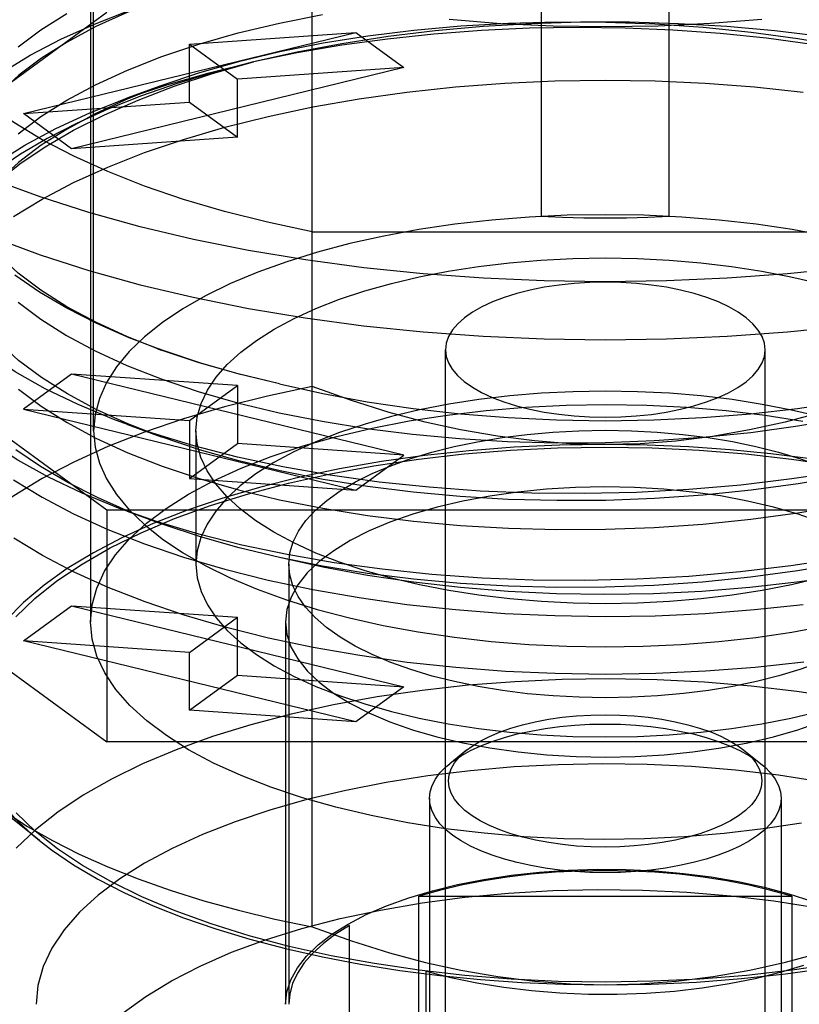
# Model space of a CAD drawing. Header units: inches. Extents: x 0 to 136, y 0 to 88.
# Tile 43 of 74: x 37.329 to 37.809, y 66.098 to 66.705. Entities that reach past the tile are written whole.
import ezdxf

# ---------------------------------------------------------------- set-up
doc = ezdxf.new("R2010")
doc.units = ezdxf.units.IN
doc.header["$LTSCALE"] = 7.48
doc.header["$MEASUREMENT"] = 0
doc.linetypes.add('HIDDEN', pattern=[0.2, 0.1, -0.1])
doc.layers.get('0').update_dxf_attribs({"linetype": 'CONTINUOUS'})
doc.layers.add('DEFAULT_2', color=8, linetype='HIDDEN')

msp = doc.modelspace()

# ---------------------------------------------------------------- linework, layer by layer
at = {"color": 7, "linetype": 'Continuous'}
for points in [[(37.78606, 66.70475), (37.75427, 66.70221), (37.72211, 66.70067), (37.68977, 66.70016), (37.65743, 66.70066), (37.62528, 66.70219), (37.59348, 66.70472)], [(38.0924, 66.61714), (38.06579, 66.60589), (38.03743, 66.59544), (38.00744, 66.58583), (37.97597, 66.57711), (37.94316, 66.56931), (37.90917, 66.56248), (37.87416, 66.55664), (37.83829, 66.55183), (37.80172, 66.54807), (37.76463, 66.54536), (37.7272, 66.54374), (37.68958, 66.54319), (37.65197, 66.54374), (37.61453, 66.54536), (37.57744, 66.54807), (37.54087, 66.55183), (37.505, 66.55664), (37.46999, 66.56248), (37.436, 66.56931), (37.4032, 66.57711), (37.37173, 66.58583), (37.34174, 66.59544), (37.31337, 66.60589)], [(37.28676, 66.58146), (37.31339, 66.5702), (37.34177, 66.55975), (37.37175, 66.55014), (37.40319, 66.54143), (37.43595, 66.53364), (37.46991, 66.52681), (37.5049, 66.52098), (37.54079, 66.51616), (37.57739, 66.51239), (37.61451, 66.50969), (37.65197, 66.50806), (37.68959, 66.50752), (37.7272, 66.50806), (37.76463, 66.50968), (37.8017, 66.51238), (37.83825, 66.51615), (37.8741, 66.52095), (37.90905, 66.52678), (37.94298, 66.53359), (37.97573, 66.54136), (38.00715, 66.55006), (38.03711, 66.55965), (38.06546, 66.57008)]]:
    msp.add_lwpolyline(points, dxfattribs=at)
at = {"layer": 'DEFAULT_2', "color": 8, "linetype": 'HIDDEN'}
for p, q in [((37.50917, 66.14589), (37.50917, 66.90684)), ((37.37265, 66.87247), (37.37265, 66.33368)), ((37.37462, 66.45143), (37.37462, 66.8582)), ((37.65021, 66.74535), (37.65021, 66.58341)), ((37.72895, 66.58341), (37.72895, 66.74535)), ((37.38272, 66.70906), (37.07586, 66.48444)), ((37.33139, 66.6468), (37.53596, 66.69672)), ((37.43368, 66.6896), (37.53596, 66.69672)), ((37.53596, 66.69672), (37.56549, 66.6751)), ((37.43368, 66.65392), (37.43368, 66.6896)), ((37.43368, 66.6896), (37.4632, 66.66799)), ((37.56549, 66.6751), (37.36092, 66.62519)), ((37.56549, 66.6751), (37.4632, 66.66799)), ((37.4632, 66.63231), (37.4632, 66.66799)), ((37.41599, 66.66382), (37.39515, 66.65621)), ((37.33139, 66.6468), (37.43368, 66.65392)), ((37.43368, 66.65392), (37.4632, 66.63231)), ((37.36092, 66.62519), (37.33139, 66.6468)), ((37.4632, 66.63231), (37.36092, 66.62519)), ((37.38272, 66.40254), (37.07586, 66.62716)), ((37.50917, 66.57407), (37.87, 66.57407)), ((37.41397, 66.50201), (37.41621, 66.50119)), ((37.59116, 65.99471), (37.59116, 66.50139)), ((37.78801, 65.99471), (37.78801, 66.50139)), ((37.36092, 66.48641), (37.33139, 66.4648)), ((37.56549, 66.4365), (37.36092, 66.48641)), ((37.4632, 66.4793), (37.36092, 66.48641)), ((37.07586, 66.48444), (37.38272, 66.25982)), ((37.43368, 66.45768), (37.4632, 66.4793)), ((37.4632, 66.4793), (37.4632, 66.44362)), ((37.33139, 66.4648), (37.53596, 66.41488)), ((37.33139, 66.4648), (37.43368, 66.45768)), ((37.43368, 66.45768), (37.43368, 66.422)), ((37.39542, 66.45528), (37.41625, 66.44767)), ((37.43761, 66.45143), (37.43761, 66.36937)), ((37.43368, 66.422), (37.4632, 66.44362)), ((37.56549, 66.4365), (37.4632, 66.44362)), ((37.53596, 66.41488), (37.56549, 66.4365)), ((37.43368, 66.422), (37.53596, 66.41488)), ((37.38272, 66.40254), (37.38272, 66.25982)), ((37.99644, 66.40254), (37.38272, 66.40254)), ((37.39518, 66.40186), (37.41381, 66.39506)), ((37.4947, 66.36937), (37.4947, 66.09819)), ((37.33139, 66.32207), (37.36092, 66.34369)), ((37.36092, 66.34369), (37.56549, 66.29377)), ((37.36092, 66.34369), (37.4632, 66.33657)), ((37.43368, 66.31496), (37.4632, 66.33657)), ((37.4632, 66.30089), (37.4632, 66.33657)), ((37.49273, 66.33368), (37.49273, 66.09819)), ((37.53596, 66.27216), (37.33139, 66.32207)), ((37.43368, 66.31496), (37.33139, 66.32207)), ((37.43368, 66.27928), (37.43368, 66.31496)), ((37.43368, 66.27928), (37.4632, 66.30089)), ((37.4632, 66.30089), (37.56549, 66.29377)), ((37.56549, 66.29377), (37.53596, 66.27216)), ((37.53596, 66.27216), (37.43368, 66.27928)), ((37.99644, 66.25982), (37.38272, 66.25982)), ((37.60425, 66.25477), (37.59381, 66.24639)), ((37.77491, 66.25477), (37.78536, 66.24639)), ((37.3413, 66.19901), (37.30648, 66.22693)), ((37.58131, 66.22506), (37.58131, 65.87895)), ((37.79785, 66.22506), (37.79785, 65.87895)), ((37.57478, 66.03272), (37.57478, 66.16474)), ((37.57478, 66.16474), (37.80438, 66.16474)), ((37.80438, 66.16474), (37.80438, 66.03272)), ((37.5321, 65.91765), (37.5321, 66.1467)), ((37.57935, 65.95762), (37.57935, 66.11847))]:
    msp.add_line(p, q, dxfattribs=at)
for points in [[(37.41576, 66.71729), (37.39561, 66.70935), (37.37607, 66.7004), (37.35832, 66.69088), (37.34247, 66.68087), (37.32851, 66.67038), (37.31645, 66.6594), (37.30645, 66.64802), (37.29861, 66.63634), (37.29298, 66.62445), (37.2896, 66.61245), (37.28848, 66.6004)], [(37.39541, 66.45528), (37.38715, 66.45838), (37.36509, 66.46755), (37.34479, 66.47738), (37.32629, 66.48785), (37.30976, 66.4989), (37.29534, 66.51044), (37.28312, 66.52243), (37.27315, 66.53476), (37.26546, 66.54736), (37.26011, 66.56016), (37.25714, 66.57309), (37.25658, 66.58607), (37.25844, 66.59902), (37.26268, 66.61186), (37.26925, 66.62451), (37.27808, 66.63688), (37.28914, 66.64894), (37.30245, 66.66068), (37.31795, 66.67196), (37.33548, 66.6827), (37.35494, 66.69287), (37.37623, 66.7024), (37.39488, 66.70967)], [(37.32815, 66.68793), (37.34215, 66.69849), (37.35805, 66.70856)], [(37.32816, 66.63441), (37.34213, 66.64496), (37.35803, 66.65503), (37.37584, 66.6646), (37.39542, 66.67359), (37.41665, 66.68193), (37.4394, 66.68958), (37.46354, 66.69647), (37.48894, 66.70258), (37.51545, 66.70787)], [(37.94012, 66.66013), (37.91573, 66.6684), (37.89033, 66.67579), (37.86378, 66.68237), (37.83629, 66.68808), (37.80816, 66.69288), (37.77937, 66.69679), (37.74991, 66.6998), (37.72004, 66.70188), (37.68991, 66.70301), (37.65981, 66.70318), (37.63002, 66.7024), (37.60062, 66.7007), (37.57175, 66.69807), (37.54351, 66.69455), (37.51593, 66.69012), (37.4893, 66.68482), (37.46386, 66.67872), (37.43969, 66.67182), (37.416, 66.66385)], [(37.82308, 66.69423), (37.79404, 66.69774), (37.76449, 66.70038), (37.73458, 66.70215), (37.70448, 66.70304), (37.67435, 66.70303), (37.64431, 66.70214), (37.61445, 66.70037), (37.58492, 66.69772), (37.55588, 66.6942), (37.52746, 66.68983), (37.49987, 66.68464), (37.47305, 66.67862)], [(37.94903, 66.65686), (37.94258, 66.65917), (37.91956, 66.66668), (37.89539, 66.67349), (37.87016, 66.67956), (37.84401, 66.68488), (37.81694, 66.68943), (37.78893, 66.6932), (37.76027, 66.69616), (37.7312, 66.69826), (37.70185, 66.6995), (37.67241, 66.69988), (37.64292, 66.69939), (37.6134, 66.69802), (37.58414, 66.6958), (37.55547, 66.69274), (37.52736, 66.68886), (37.4999, 66.68415), (37.47305, 66.67862)], [(37.47305, 66.67862), (37.44893, 66.67228), (37.42595, 66.66532), (37.40404, 66.65772), (37.38336, 66.64954), (37.36398, 66.6408), (37.346, 66.63154), (37.3295, 66.6218), (37.31453, 66.61163), (37.30117, 66.60107), (37.28948, 66.59016), (37.2795, 66.57895), (37.27127, 66.56749), (37.26483, 66.55582), (37.26022, 66.54401), (37.25744, 66.53212), (37.25651, 66.52012)], [(37.31533, 66.60487), (37.32916, 66.61582), (37.34479, 66.62636), (37.36226, 66.6365), (37.38141, 66.64614), (37.40205, 66.65518), (37.42422, 66.66362), (37.44788, 66.67143), (37.47305, 66.67862)], [(37.39512, 66.65625), (37.41962, 66.66453), (37.44565, 66.672), (37.47305, 66.67864)], [(37.416, 66.66385), (37.39559, 66.65582), (37.37601, 66.64685), (37.35823, 66.6373), (37.34234, 66.62726), (37.32838, 66.61675), (37.31635, 66.60577), (37.30639, 66.59442), (37.29857, 66.58276), (37.29296, 66.57088), (37.2896, 66.5589), (37.28848, 66.54688)], [(37.50917, 66.57407), (37.48157, 66.57992), (37.45516, 66.58656), (37.42988, 66.59399), (37.4059, 66.60216), (37.38336, 66.61104), (37.36236, 66.62056), (37.34303, 66.6307), (37.32544, 66.64138), (37.30974, 66.65254), (37.29588, 66.66421)], [(37.32523, 66.58337), (37.34286, 66.5941), (37.36226, 66.60428), (37.38334, 66.61385), (37.40597, 66.62276), (37.43004, 66.63095), (37.45542, 66.6384), (37.48197, 66.64506), (37.50958, 66.6509), (37.53811, 66.6559), (37.56742, 66.66003), (37.59737, 66.66326), (37.6278, 66.66559), (37.65854, 66.66699), (37.68945, 66.66746), (37.72035, 66.667), (37.75109, 66.66561), (37.78151, 66.66329), (37.81145, 66.66007)], [(37.39519, 66.40186), (37.38993, 66.40381), (37.36748, 66.41297), (37.3468, 66.4228), (37.32803, 66.43325), (37.3113, 66.44427), (37.29669, 66.45578), (37.28427, 66.46769), (37.27408, 66.47993), (37.26617, 66.49244), (37.26058, 66.50513), (37.25737, 66.51795), (37.25654, 66.53081), (37.25806, 66.54366), (37.26191, 66.55641), (37.26805, 66.56902), (37.27648, 66.5814), (37.28718, 66.59351), (37.30011, 66.60524), (37.31514, 66.61651), (37.33221, 66.62729), (37.35131, 66.63757), (37.37232, 66.64725), (37.39512, 66.65625)], [(37.41621, 66.50119), (37.39546, 66.50936), (37.37593, 66.51832), (37.35816, 66.52786), (37.34221, 66.53795), (37.32818, 66.54853), (37.31613, 66.55958), (37.30619, 66.57097), (37.29845, 66.58258), (37.29292, 66.59436), (37.28959, 66.60628), (37.28848, 66.61824)], [(37.82624, 66.57136), (37.80468, 66.57533), (37.78248, 66.57862), (37.75976, 66.58119), (37.73664, 66.58305), (37.71325, 66.58416), (37.68973, 66.58454), (37.66621, 66.58417), (37.64282, 66.58306), (37.61969, 66.58122), (37.59696, 66.57865), (37.57474, 66.57538), (37.55317, 66.57141), (37.53236, 66.56677), (37.51243, 66.56149), (37.49349, 66.55559), (37.47563, 66.54912), (37.45897, 66.54209), (37.44358, 66.53455), (37.42957, 66.52655), (37.41704, 66.51815), (37.40601, 66.50936), (37.39655, 66.50022), (37.38871, 66.4908), (37.38258, 66.48115), (37.37816, 66.47133), (37.37551, 66.46144), (37.37462, 66.45143)], [(37.72895, 66.58341), (37.71586, 66.58283), (37.70274, 66.58248), (37.68958, 66.58237), (37.67643, 66.58248), (37.66331, 66.58283), (37.65021, 66.58341)], [(37.41625, 66.44765), (37.39577, 66.4557), (37.37628, 66.46462), (37.35852, 66.47413), (37.34251, 66.48422), (37.3284, 66.49483), (37.3163, 66.50589), (37.3063, 66.5173), (37.2985, 66.52897), (37.29293, 66.54082), (37.28959, 66.55276), (37.28848, 66.56472)], [(37.43761, 66.45143), (37.43844, 66.46002), (37.44079, 66.4683), (37.44468, 66.47647), (37.45006, 66.48449), (37.45692, 66.49231), (37.46519, 66.49987), (37.47485, 66.50714), (37.48582, 66.51408), (37.49807, 66.52063), (37.5115, 66.52677), (37.52605, 66.53244), (37.54158, 66.53761), (37.55789, 66.54222), (37.575, 66.54627), (37.59291, 66.54977), (37.61146, 66.55267), (37.63053, 66.55495), (37.65, 66.5566), (37.66966, 66.55758), (37.68958, 66.55792)], [(37.68958, 66.55792), (37.70936, 66.55759), (37.72892, 66.55661), (37.74832, 66.55498), (37.76738, 66.55272), (37.78595, 66.54982), (37.80391, 66.54633), (37.82109, 66.54227), (37.83749, 66.53764), (37.85311, 66.53244), (37.86776, 66.52672), (37.88128, 66.52054), (37.8936, 66.51393), (37.90462, 66.50693), (37.9143, 66.4996), (37.92257, 66.49197), (37.9294, 66.4841), (37.93473, 66.47604), (37.93854, 66.46783), (37.94082, 66.45953), (37.94155, 66.45143)], [(37.41397, 66.50202), (37.39651, 66.50877), (37.37655, 66.51756), (37.3581, 66.52693), (37.34121, 66.53687), (37.32601, 66.54729)], [(37.78801, 66.50139), (37.78753, 66.50548), (37.78612, 66.5095), (37.78376, 66.51347), (37.7805, 66.51732), (37.77636, 66.52101), (37.7714, 66.52451), (37.76567, 66.52777), (37.75922, 66.53078), (37.75206, 66.53352), (37.74429, 66.53596), (37.73598, 66.53807), (37.72724, 66.53982), (37.71813, 66.54119), (37.70877, 66.54219), (37.69923, 66.54278), (37.68961, 66.54298), (37.68, 66.54278), (37.67048, 66.54219), (37.66114, 66.54121), (37.65207, 66.53984), (37.64335, 66.53811), (37.63507, 66.53602), (37.6273, 66.53359), (37.62014, 66.53086), (37.61366, 66.52786), (37.60791, 66.5246), (37.60291, 66.5211), (37.59873, 66.51739), (37.59545, 66.51353), (37.59307, 66.50954), (37.59164, 66.5055), (37.59116, 66.50139)], [(37.3281, 66.53076), (37.34207, 66.52021), (37.35795, 66.51014), (37.3756, 66.50064), (37.395, 66.49171), (37.41619, 66.48336), (37.43899, 66.47567), (37.46326, 66.46873), (37.48877, 66.46258), (37.51523, 66.45729), (37.54261, 66.45286), (37.57086, 66.44931), (37.59984, 66.44665), (37.62949, 66.4449), (37.6595, 66.44411), (37.68959, 66.44427), (37.71966, 66.44539), (37.74962, 66.44746), (37.77919, 66.45047), (37.80813, 66.4544), (37.83633, 66.45921)], [(37.48903, 66.48036), (37.46429, 66.48636), (37.44063, 66.49309), (37.41794, 66.50059), (37.41397, 66.50202)], [(37.48903, 66.48036), (37.46369, 66.48645), (37.43955, 66.49334), (37.41621, 66.50119)], [(37.59116, 66.50139), (37.59164, 66.49729), (37.59305, 66.49327), (37.5954, 66.48931), (37.59866, 66.48546), (37.6028, 66.48176), (37.60777, 66.47826), (37.61349, 66.475), (37.61994, 66.47199), (37.6271, 66.46925), (37.63487, 66.46681), (37.64318, 66.46471), (37.65193, 66.46295), (37.66103, 66.46158), (37.6704, 66.46059), (37.67993, 66.45999), (37.68955, 66.45979), (37.69917, 66.45999), (37.70869, 66.46058), (37.71802, 66.46157), (37.7271, 66.46293), (37.73581, 66.46467), (37.7441, 66.46675), (37.75186, 66.46918), (37.75903, 66.47191), (37.7655, 66.47491), (37.77125, 66.47817), (37.77625, 66.48168), (37.78043, 66.48538), (37.78372, 66.48925), (37.7861, 66.49323), (37.78752, 66.49727), (37.78801, 66.50139)], [(37.48903, 66.48036), (37.51565, 66.47442), (37.54308, 66.46936), (37.5714, 66.46518), (37.60038, 66.4619), (37.62984, 66.45954), (37.65963, 66.45812), (37.68956, 66.45765), (37.71952, 66.45812), (37.74939, 66.45955), (37.77895, 66.46191), (37.80799, 66.46521), (37.83635, 66.46941)], [(37.50917, 66.47866), (37.48164, 66.47282), (37.45516, 66.46617), (37.42987, 66.45874), (37.4059, 66.45056), (37.38335, 66.44169), (37.36236, 66.43217), (37.34303, 66.42203), (37.32544, 66.41135), (37.3097, 66.40016), (37.29588, 66.38852)], [(37.3283, 66.47707), (37.34231, 66.46652), (37.35825, 66.45644), (37.37605, 66.44689), (37.39561, 66.43793), (37.41685, 66.42959), (37.43962, 66.42196), (37.46373, 66.41508), (37.48909, 66.40898), (37.51565, 66.40369), (37.54318, 66.39926), (37.57145, 66.39572), (37.60039, 66.39308), (37.62992, 66.39136), (37.65979, 66.39058), (37.68975, 66.39075), (37.71971, 66.39187), (37.74957, 66.39393), (37.7791, 66.39694), (37.80803, 66.40086), (37.83628, 66.40568)], [(37.68958, 66.47585), (37.66981, 66.47552), (37.65025, 66.47455), (37.63084, 66.47292), (37.61179, 66.47065), (37.59322, 66.46775), (37.57525, 66.46426), (37.55807, 66.4602), (37.54168, 66.45558), (37.52605, 66.45037), (37.5114, 66.44466), (37.49789, 66.43847), (37.48557, 66.43186), (37.47454, 66.42486), (37.46486, 66.41753), (37.45659, 66.4099), (37.44976, 66.40203), (37.44444, 66.39397), (37.44062, 66.38576), (37.43835, 66.37746), (37.43761, 66.36936)], [(37.68958, 66.44298), (37.66801, 66.44349), (37.64597, 66.44516), (37.62325, 66.44804), (37.60049, 66.452), (37.57863, 66.45684), (37.55654, 66.4628), (37.53328, 66.4701), (37.50917, 66.47866)], [(37.87, 66.47866), (37.84575, 66.47006), (37.82241, 66.46274), (37.80028, 66.45678), (37.77842, 66.45195), (37.75567, 66.44801), (37.73299, 66.44514), (37.71103, 66.44348), (37.68958, 66.44298)], [(37.94155, 66.36937), (37.94073, 66.37795), (37.93837, 66.38623), (37.93448, 66.39441), (37.9291, 66.40242), (37.92225, 66.41024), (37.91397, 66.4178), (37.90431, 66.42507), (37.89334, 66.43201), (37.88109, 66.43856), (37.86767, 66.4447), (37.85311, 66.45037), (37.83758, 66.45555), (37.82127, 66.46015), (37.80416, 66.4642), (37.78625, 66.4677), (37.7677, 66.47061), (37.74863, 66.47288), (37.72917, 66.47453), (37.70951, 66.47552), (37.68958, 66.47585)], [(37.37265, 66.33368), (37.37363, 66.3442), (37.37654, 66.35459), (37.38139, 66.36491), (37.38813, 66.37503), (37.39675, 66.38491), (37.40715, 66.39446), (37.41923, 66.40359), (37.43299, 66.4123), (37.44845, 66.4206), (37.46544, 66.42838), (37.48385, 66.43556), (37.50352, 66.44211), (37.52434, 66.44798), (37.54617, 66.45313), (37.56887, 66.45753), (37.59229, 66.46116), (37.61629, 66.46399), (37.64072, 66.46602), (37.66543, 66.46723), (37.69027, 66.46762), (37.71509, 66.46719), (37.73974, 66.46594), (37.76407, 66.46387), (37.78794, 66.46101), (37.8112, 66.45737)], [(37.96123, 66.4592), (37.94856, 66.45474), (37.9222, 66.44643), (37.89438, 66.4389), (37.86535, 66.43224), (37.83533, 66.42652), (37.80446, 66.42177), (37.77295, 66.41801), (37.741, 66.41526), (37.70882, 66.4135), (37.67656, 66.41276), (37.64441, 66.41303), (37.61255, 66.41432), (37.58113, 66.41661), (37.55031, 66.41988), (37.52026, 66.4241), (37.49114, 66.42923), (37.46311, 66.43526), (37.43634, 66.44215), (37.41096, 66.44989), (37.39541, 66.45528)], [(37.37462, 66.45143), (37.37551, 66.44145), (37.37814, 66.43158), (37.38254, 66.42179), (37.38864, 66.41216), (37.39644, 66.40276), (37.40586, 66.39364), (37.41684, 66.38486), (37.42934, 66.37646), (37.44333, 66.36845), (37.45871, 66.36089), (37.47538, 66.35385), (37.49325, 66.34735), (37.5122, 66.34144), (37.53213, 66.33615), (37.55292, 66.33151), (37.57448, 66.32753), (37.59668, 66.32425), (37.6194, 66.32167), (37.64253, 66.31982), (37.66591, 66.3187), (37.68944, 66.31833), (37.71296, 66.31869), (37.73635, 66.3198), (37.75947, 66.32164), (37.78221, 66.32421), (37.80442, 66.32749), (37.82599, 66.33146)], [(37.94035, 66.45155), (37.9159, 66.44326), (37.89042, 66.43584), (37.86398, 66.42928), (37.83661, 66.42359), (37.80837, 66.41875), (37.77942, 66.41482), (37.74983, 66.4118), (37.71988, 66.40972), (37.68983, 66.40859), (37.65977, 66.40842), (37.6298, 66.40921), (37.60021, 66.41094), (37.57131, 66.41358), (37.54315, 66.41711), (37.51587, 66.4215), (37.4895, 66.42674), (37.46405, 66.43284), (37.43982, 66.43974), (37.41625, 66.44765)], [(37.68958, 66.34495), (37.66981, 66.34528), (37.65025, 66.34625), (37.63084, 66.34788), (37.61179, 66.35015), (37.59322, 66.35304), (37.57525, 66.35654), (37.55807, 66.3606), (37.54168, 66.36522), (37.52605, 66.37043), (37.5114, 66.37614), (37.49789, 66.38233), (37.48557, 66.38894), (37.47454, 66.39594), (37.46486, 66.40327), (37.45659, 66.4109), (37.44976, 66.41876), (37.44444, 66.42683), (37.44062, 66.43504), (37.43835, 66.44334), (37.43761, 66.45143)], [(37.4947, 66.36937), (37.49539, 66.37628), (37.4974, 66.38301), (37.5007, 66.38965), (37.50529, 66.39615), (37.51113, 66.40247), (37.51819, 66.40856), (37.52641, 66.4144), (37.53575, 66.41993), (37.54615, 66.42512), (37.55755, 66.42994), (37.56982, 66.43434), (37.58283, 66.43827), (37.59656, 66.44174), (37.61101, 66.44473), (37.62604, 66.44723), (37.64152, 66.44918), (37.65735, 66.45059), (37.67335, 66.45144), (37.68958, 66.45173)], [(37.68958, 66.45173), (37.7057, 66.45144), (37.72161, 66.45061), (37.73739, 66.44921), (37.75285, 66.44727), (37.76788, 66.44478), (37.78235, 66.4418), (37.79613, 66.43833), (37.80919, 66.43439), (37.82153, 66.42997), (37.833, 66.42513), (37.84346, 66.4199), (37.85286, 66.41433), (37.86112, 66.40845), (37.86819, 66.40231), (37.87403, 66.39595), (37.8786, 66.38942), (37.88187, 66.38276), (37.88383, 66.37601), (37.88446, 66.36936)], [(37.94155, 66.45143), (37.94073, 66.44285), (37.93837, 66.43457), (37.93448, 66.42639), (37.9291, 66.41837), (37.92225, 66.41056), (37.91397, 66.40299), (37.90431, 66.39572), (37.89334, 66.38879), (37.88109, 66.38224), (37.86767, 66.3761), (37.85311, 66.37042), (37.83758, 66.36525), (37.82127, 66.36065), (37.80416, 66.35659), (37.78625, 66.3531), (37.7677, 66.35019), (37.74863, 66.34791), (37.72917, 66.34627), (37.70951, 66.34528), (37.68958, 66.34495)], [(37.68958, 66.44298), (37.66139, 66.44255), (37.63349, 66.44128), (37.60581, 66.43917), (37.57857, 66.43623), (37.55191, 66.43247), (37.52595, 66.42793), (37.50083, 66.42261), (37.47668, 66.41655), (37.45361, 66.40978), (37.43174, 66.40233), (37.41119, 66.39424), (37.39206, 66.38556), (37.37444, 66.37632), (37.35841, 66.36657), (37.34408, 66.35636), (37.3315, 66.34575), (37.32074, 66.33478), (37.31185, 66.32351), (37.3049, 66.312), (37.2999, 66.3003), (37.2969, 66.28851), (37.29588, 66.27659)], [(37.41377, 66.39504), (37.39679, 66.4016), (37.37702, 66.41028), (37.35873, 66.41953), (37.34192, 66.42937), (37.32676, 66.43969)], [(37.32681, 66.33682), (37.33847, 66.34811), (37.35206, 66.35897), (37.36752, 66.36937), (37.38483, 66.37928), (37.40384, 66.38862), (37.42447, 66.39734), (37.44657, 66.40538), (37.47002, 66.41269), (37.49467, 66.41924), (37.5204, 66.42499), (37.54707, 66.42991), (37.57455, 66.43398), (37.60267, 66.43717), (37.6313, 66.43946), (37.66025, 66.44085), (37.68937, 66.44131), (37.71849, 66.44086), (37.74745, 66.43949), (37.77608, 66.43721), (37.80422, 66.43403), (37.83171, 66.42997)], [(37.96797, 66.39425), (37.94912, 66.4017), (37.92925, 66.4086), (37.90831, 66.41494), (37.88643, 66.42069), (37.86371, 66.42582), (37.84024, 66.43031), (37.81613, 66.43415), (37.79148, 66.43731), (37.76639, 66.43978), (37.74097, 66.44156), (37.71538, 66.44262), (37.68958, 66.44298)], [(37.32523, 66.42119), (37.34286, 66.41046), (37.36226, 66.40028), (37.38334, 66.39071), (37.40597, 66.3818), (37.43004, 66.37361), (37.45542, 66.36616), (37.48197, 66.3595), (37.50958, 66.35365), (37.53811, 66.34866), (37.56742, 66.34453), (37.59737, 66.3413), (37.6278, 66.33897), (37.65854, 66.33757), (37.68945, 66.3371), (37.72035, 66.33756), (37.75109, 66.33895), (37.78151, 66.34127), (37.81145, 66.34449)], [(37.8223, 66.39512), (37.80825, 66.40006), (37.79318, 66.40442), (37.77723, 66.40818), (37.76054, 66.41128), (37.74326, 66.41372), (37.72555, 66.41547), (37.70754, 66.41653), (37.6894, 66.41687), (37.67128, 66.41652), (37.65331, 66.41545), (37.63566, 66.4137), (37.61847, 66.41126), (37.60187, 66.40816), (37.58602, 66.40443), (37.57103, 66.4001), (37.55703, 66.39518), (37.54416, 66.38976), (37.53262, 66.38389), (37.5224, 66.3776), (37.51354, 66.3709), (37.50614, 66.36387), (37.50033, 66.35656), (37.49612, 66.34904), (37.49359, 66.34143), (37.49273, 66.33368)], [(37.96101, 66.40561), (37.94664, 66.40057), (37.92032, 66.39235), (37.89272, 66.38495), (37.86409, 66.37845), (37.83446, 66.37286), (37.80391, 66.36819), (37.77268, 66.36447), (37.74099, 66.36173), (37.70903, 66.35998), (37.67705, 66.35923), (37.64522, 66.35949), (37.61374, 66.36074), (37.58272, 66.36296), (37.5523, 66.36612), (37.5226, 66.3702), (37.49375, 66.37519), (37.46592, 66.38107), (37.4393, 66.38782), (37.41395, 66.3954), (37.39519, 66.40186)], [(37.94015, 66.39796), (37.91566, 66.38966), (37.89029, 66.38228), (37.86378, 66.37572), (37.83629, 66.37), (37.80795, 66.36517), (37.77894, 66.36124), (37.74941, 66.35824), (37.71955, 66.35618), (37.68962, 66.35507), (37.6597, 66.3549), (37.62992, 66.35568), (37.60045, 66.3574), (37.57147, 66.36004), (37.54314, 66.36358), (37.51561, 66.36802), (37.48903, 66.37332)], [(37.48903, 66.37332), (37.46416, 66.37936), (37.44049, 66.38609), (37.41799, 66.39352), (37.41377, 66.39504)], [(37.81175, 66.30885), (37.7818, 66.30561), (37.75137, 66.30329), (37.72062, 66.30189), (37.68972, 66.30141), (37.65882, 66.30188), (37.62808, 66.30327), (37.59766, 66.30559), (37.56771, 66.30881), (37.5384, 66.31293), (37.50986, 66.31792), (37.48224, 66.32376), (37.45568, 66.33041), (37.43031, 66.33784), (37.40626, 66.34602), (37.38364, 66.3549), (37.36257, 66.36445), (37.34316, 66.37461), (37.32551, 66.38532)], [(37.83582, 66.36227), (37.80751, 66.3581), (37.77854, 66.35483), (37.74906, 66.35248), (37.71928, 66.35107), (37.6894, 66.35061), (37.65953, 66.35108), (37.6298, 66.3525), (37.60038, 66.35485), (37.57143, 66.35813), (37.54312, 66.36231), (37.51568, 66.36737), (37.48903, 66.37332)], [(37.43761, 66.36936), (37.43844, 66.36078), (37.44079, 66.3525), (37.44468, 66.34433), (37.45006, 66.33631), (37.45692, 66.32849), (37.46519, 66.32093), (37.47485, 66.31366), (37.48582, 66.30672), (37.49807, 66.30017), (37.5115, 66.29403), (37.52605, 66.28836), (37.54158, 66.28319), (37.55789, 66.27858), (37.575, 66.27453), (37.59291, 66.27103), (37.61146, 66.26813), (37.63053, 66.26585), (37.65, 66.2642), (37.66966, 66.26322), (37.68958, 66.26288)], [(37.68958, 66.28701), (37.67347, 66.28729), (37.65755, 66.28813), (37.64177, 66.28952), (37.62631, 66.29147), (37.61129, 66.29395), (37.59681, 66.29694), (37.58303, 66.3004), (37.56997, 66.30434), (37.55763, 66.30876), (37.54617, 66.3136), (37.53571, 66.31883), (37.5263, 66.3244), (37.51805, 66.33028), (37.51097, 66.33642), (37.50514, 66.34278), (37.50057, 66.34931), (37.4973, 66.35597), (37.49534, 66.36272), (37.4947, 66.36937)], [(37.68958, 66.26288), (37.70936, 66.26321), (37.72892, 66.26418), (37.74832, 66.26582), (37.76738, 66.26808), (37.78595, 66.27098), (37.80391, 66.27447), (37.82109, 66.27853), (37.83749, 66.28316), (37.85311, 66.28836), (37.86776, 66.29407), (37.88128, 66.30026), (37.8936, 66.30687), (37.90462, 66.31387), (37.9143, 66.3212), (37.92257, 66.32883), (37.9294, 66.3367), (37.93473, 66.34476), (37.93854, 66.35297), (37.94082, 66.36127), (37.94155, 66.36937)], [(37.88446, 66.36936), (37.88377, 66.36245), (37.88177, 66.35572), (37.87846, 66.34908), (37.87387, 66.34258), (37.86803, 66.33626), (37.86098, 66.33017), (37.85276, 66.32434), (37.84341, 66.3188), (37.83301, 66.31361), (37.82162, 66.30879), (37.80935, 66.30439), (37.79634, 66.30046), (37.7826, 66.29699), (37.76815, 66.294), (37.75313, 66.29151), (37.73764, 66.28955), (37.72181, 66.28814), (37.70581, 66.28729), (37.68958, 66.28701)], [(37.81029, 66.20984), (37.78687, 66.20621), (37.76287, 66.20338), (37.73844, 66.20135), (37.71373, 66.20014), (37.68889, 66.19974), (37.66408, 66.20018), (37.63942, 66.20143), (37.61509, 66.2035), (37.59122, 66.20636), (37.56796, 66.21), (37.54544, 66.2144), (37.52379, 66.21953), (37.50315, 66.22537), (37.48363, 66.23188), (37.46537, 66.23902), (37.44849, 66.24675), (37.43311, 66.255), (37.41939, 66.26367), (37.40733, 66.27277), (37.39692, 66.28229), (37.38827, 66.29216), (37.38148, 66.3023), (37.37659, 66.31264), (37.37365, 66.32309), (37.37265, 66.33368)], [(37.49273, 66.33368), (37.49358, 66.32599), (37.49608, 66.31841), (37.50025, 66.31093), (37.50602, 66.30363), (37.51337, 66.29661), (37.5222, 66.2899), (37.53241, 66.2836), (37.54396, 66.27771), (37.55686, 66.27225), (37.57092, 66.26731), (37.58599, 66.26295), (37.60193, 66.25919), (37.61862, 66.25609), (37.6359, 66.25365), (37.65361, 66.25189), (37.67162, 66.25084), (37.68976, 66.25049), (37.70789, 66.25085), (37.72585, 66.25192), (37.7435, 66.25367), (37.76069, 66.25611), (37.77729, 66.25921), (37.79314, 66.26294), (37.80813, 66.26727), (37.82213, 66.27218)], [(37.83507, 66.28668), (37.80752, 66.29087), (37.7793, 66.29417), (37.75058, 66.29656), (37.72151, 66.29804), (37.69226, 66.29859), (37.663, 66.29821), (37.63389, 66.2969), (37.60509, 66.29467), (37.57677, 66.29154), (37.54909, 66.28752), (37.5222, 66.28263), (37.49625, 66.2769), (37.47139, 66.27036), (37.44777, 66.26306), (37.42551, 66.25502), (37.40474, 66.2463), (37.38557, 66.23695), (37.36812, 66.22702), (37.35248, 66.21656), (37.33875, 66.20563), (37.32699, 66.1943)], [(37.29588, 66.27659), (37.29673, 66.26569), (37.29925, 66.25488), (37.30345, 66.24413), (37.3093, 66.23353), (37.31678, 66.22311), (37.32585, 66.21292), (37.33648, 66.203), (37.34131, 66.199)], [(37.60425, 66.25477), (37.60755, 66.2572), (37.61257, 66.2603), (37.61826, 66.2632), (37.62455, 66.26587), (37.63135, 66.26826), (37.63865, 66.27038), (37.64643, 66.27222), (37.65459, 66.27375), (37.66307, 66.27495), (37.67178, 66.27582), (37.68061, 66.27635), (37.68958, 66.27652)], [(37.68958, 66.27652), (37.6985, 66.27635), (37.70728, 66.27583), (37.71596, 66.27497), (37.72441, 66.27377), (37.73257, 66.27225), (37.74035, 66.27042), (37.74766, 66.26831), (37.75448, 66.26592), (37.7608, 66.26325), (37.76652, 66.26034), (37.77158, 66.25722), (37.77491, 66.25477)], [(37.59381, 66.24639), (37.59582, 66.24793), (37.60089, 66.2513), (37.60664, 66.25447), (37.61302, 66.25741), (37.61999, 66.26011), (37.62748, 66.26254), (37.63545, 66.26468), (37.64383, 66.26652), (37.65255, 66.26805), (37.66156, 66.26925), (37.67078, 66.27012), (37.68015, 66.27064), (37.68958, 66.27081)], [(37.68958, 66.27081), (37.69902, 66.27064), (37.70838, 66.27012), (37.7176, 66.26925), (37.72661, 66.26805), (37.73534, 66.26652), (37.74372, 66.26468), (37.75168, 66.26254), (37.75917, 66.26011), (37.76614, 66.25741), (37.77252, 66.25447), (37.77827, 66.2513), (37.78334, 66.24793), (37.78536, 66.24639)], [(37.68958, 66.195), (37.68066, 66.19517), (37.67188, 66.19569), (37.6632, 66.19655), (37.65475, 66.19775), (37.6466, 66.19927), (37.63882, 66.2011), (37.63151, 66.20321), (37.62468, 66.2056), (37.61836, 66.20827), (37.61264, 66.21118), (37.60758, 66.2143), (37.60323, 66.2176), (37.59963, 66.22105), (37.59679, 66.22463), (37.59476, 66.2283), (37.59353, 66.23203), (37.59313, 66.23578), (37.59354, 66.23954), (37.59477, 66.24326), (37.59681, 66.24692), (37.59963, 66.25048), (37.60322, 66.25392), (37.60425, 66.25477)], [(37.77491, 66.25477), (37.77593, 66.25392), (37.77954, 66.25047), (37.78237, 66.24689), (37.78441, 66.24322), (37.78563, 66.23949), (37.78604, 66.23574), (37.78562, 66.23198), (37.78439, 66.22826), (37.78236, 66.2246), (37.77953, 66.22104), (37.77594, 66.2176), (37.77162, 66.21432), (37.76659, 66.21122), (37.7609, 66.20832), (37.75462, 66.20566), (37.74781, 66.20326), (37.74051, 66.20114), (37.73274, 66.19931), (37.72457, 66.19777), (37.71609, 66.19657), (37.70738, 66.1957), (37.69856, 66.19517), (37.68958, 66.195)], [(37.82214, 66.23526), (37.79624, 66.23924), (37.76972, 66.24234), (37.74272, 66.24456), (37.71543, 66.24586), (37.688, 66.24627), (37.66061, 66.24576), (37.63342, 66.24436), (37.60659, 66.24205), (37.58027, 66.23888), (37.55462, 66.23484), (37.52979, 66.22998), (37.50594, 66.2243), (37.48319, 66.21785), (37.46169, 66.21067), (37.44156, 66.20279), (37.42294, 66.19425), (37.40595, 66.18514), (37.39079, 66.17554), (37.37744, 66.16547), (37.36594, 66.15493), (37.3564, 66.14403), (37.34891, 66.13282), (37.34352, 66.1214), (37.34028, 66.10986), (37.33919, 66.09819)], [(37.58131, 66.22506), (37.58173, 66.22904), (37.58296, 66.233), (37.585, 66.2369), (37.58784, 66.24071), (37.59146, 66.24439), (37.59381, 66.24639)], [(37.78536, 66.24639), (37.78771, 66.24439), (37.79132, 66.24071), (37.79416, 66.2369), (37.7962, 66.233), (37.79744, 66.22904), (37.79785, 66.22506)], [(37.30648, 66.22693), (37.31999, 66.21688), (37.33401, 66.2078), (37.34928, 66.19908), (37.36575, 66.19075), (37.38335, 66.18286)], [(37.68958, 66.1793), (37.68015, 66.17947), (37.67078, 66.18), (37.66156, 66.18086), (37.65255, 66.18206), (37.64383, 66.18359), (37.63545, 66.18543), (37.62748, 66.18757), (37.61999, 66.19), (37.61302, 66.1927), (37.60664, 66.19564), (37.60089, 66.19881), (37.59582, 66.20218), (37.59146, 66.20572), (37.58784, 66.20941), (37.585, 66.21321), (37.58296, 66.21711), (37.58173, 66.22107), (37.58131, 66.22506)], [(37.79785, 66.22506), (37.79744, 66.22107), (37.7962, 66.21711), (37.79416, 66.21321), (37.79132, 66.20941), (37.78771, 66.20572), (37.78334, 66.20218), (37.77827, 66.19881), (37.77252, 66.19564), (37.76614, 66.1927), (37.75917, 66.19), (37.75168, 66.18757), (37.74372, 66.18543), (37.73534, 66.18359), (37.72661, 66.18206), (37.7176, 66.18086), (37.70838, 66.18), (37.69902, 66.17947), (37.68958, 66.1793)], [(37.83209, 66.12328), (37.80462, 66.11921), (37.77649, 66.11602), (37.74787, 66.11373), (37.71891, 66.11234), (37.68979, 66.11187), (37.66067, 66.11233), (37.63171, 66.1137), (37.60308, 66.11598), (37.57495, 66.11916), (37.54745, 66.12322), (37.52076, 66.12813), (37.49501, 66.13387), (37.47035, 66.1404), (37.44691, 66.14769), (37.42482, 66.15571), (37.4042, 66.1644), (37.38517, 66.17373), (37.36784, 66.18362), (37.35232, 66.19403), (37.33867, 66.2049), (37.32695, 66.21621)], [(37.34131, 66.199), (37.34863, 66.1934), (37.36223, 66.18416), (37.37724, 66.1753), (37.39355, 66.16691), (37.41119, 66.15894)], [(37.68958, 66.11021), (37.71778, 66.11064), (37.74568, 66.11191), (37.77335, 66.11402), (37.80059, 66.11696), (37.82725, 66.12072), (37.85321, 66.12526), (37.87833, 66.13058), (37.90249, 66.13664), (37.92555, 66.14341), (37.94742, 66.15086), (37.96797, 66.15894), (37.98711, 66.16763), (38.00473, 66.17687), (38.02075, 66.18662), (38.03508, 66.19683), (38.03786, 66.19901)], [(37.38335, 66.18286), (37.40204, 66.17542), (37.42173, 66.16846), (37.44236, 66.162), (37.46386, 66.15608), (37.48616, 66.1507), (37.50917, 66.14589)], [(37.49273, 66.09819), (37.49356, 66.10578), (37.49598, 66.11324), (37.50003, 66.12062), (37.50563, 66.1278), (37.51276, 66.13474), (37.52133, 66.14137), (37.53125, 66.14762), (37.54248, 66.15347), (37.55497, 66.15888), (37.56857, 66.1638), (37.58319, 66.16818), (37.59868, 66.17198), (37.61492, 66.17516), (37.63176, 66.17771), (37.64907, 66.1796), (37.66671, 66.18082), (37.68455, 66.18135), (37.70243, 66.1812), (37.72021, 66.18036), (37.73773, 66.17885), (37.75482, 66.17668), (37.77139, 66.17385), (37.78735, 66.17039), (37.80253, 66.16632), (37.81677, 66.16168)], [(37.68958, 66.18055), (37.67421, 66.18029), (37.65902, 66.17953), (37.64398, 66.17826), (37.62921, 66.1765), (37.61483, 66.17425), (37.6009, 66.17153), (37.58757, 66.16836), (37.57478, 66.16474)], [(37.80438, 66.16474), (37.7916, 66.16836), (37.77826, 66.17153), (37.76434, 66.17425), (37.74995, 66.1765), (37.73519, 66.17826), (37.72014, 66.17953), (37.70496, 66.18029), (37.68958, 66.18055)], [(37.39282, 66.09287), (37.40667, 66.10303), (37.42248, 66.1127), (37.44015, 66.12178), (37.45953, 66.13021), (37.48049, 66.13791), (37.50285, 66.14485), (37.52647, 66.15098), (37.55117, 66.15625), (37.57679, 66.16064), (37.60315, 66.16411), (37.63008, 66.16666), (37.65739, 66.16825), (37.68491, 66.16889), (37.71246, 66.16858), (37.73985, 66.1673), (37.7669, 66.16508), (37.79344, 66.16192), (37.8193, 66.15785)], [(37.41119, 66.15894), (37.43004, 66.15148), (37.44991, 66.14459), (37.47085, 66.13825), (37.49273, 66.1325), (37.51545, 66.12737), (37.53892, 66.12287), (37.56303, 66.11904), (37.58769, 66.11588), (37.61278, 66.11341), (37.63819, 66.11163), (37.66378, 66.11057), (37.68958, 66.11021)], [(37.5321, 66.1467), (37.52353, 66.14129), (37.51603, 66.13565), (37.50959, 66.12976), (37.50427, 66.12368), (37.50011, 66.11745), (37.49711, 66.11109), (37.49531, 66.10466), (37.4947, 66.09819)], [(37.50917, 66.14589), (37.53341, 66.13729), (37.55675, 66.12997), (37.57888, 66.12401), (37.60074, 66.11918), (37.62349, 66.11524), (37.64617, 66.11237), (37.66813, 66.11071), (37.68958, 66.11021)], [(37.68958, 66.11021), (37.71115, 66.11072), (37.73319, 66.11239), (37.75591, 66.11527), (37.77867, 66.11923), (37.80053, 66.12407), (37.82262, 66.13003), (37.84588, 66.13733), (37.87, 66.14589)], [(37.81158, 66.1221), (37.79718, 66.11773), (37.78191, 66.11392), (37.76589, 66.11071), (37.74926, 66.10811), (37.73213, 66.10617), (37.71466, 66.10488), (37.69698, 66.10426), (37.67924, 66.10431), (37.66158, 66.10505), (37.64413, 66.10645), (37.62705, 66.10851), (37.61047, 66.11121), (37.59459, 66.11453), (37.57935, 66.11847)]]:
    msp.add_lwpolyline(points, dxfattribs=at)

doc.saveas('drawing.dxf')
